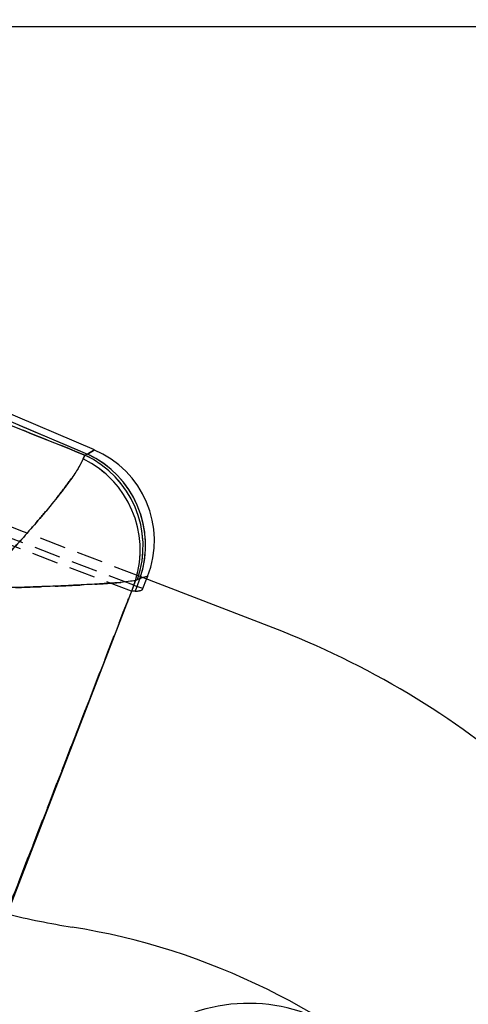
# Model space of a CAD drawing. Extents: x 23 to 201, y 6 to 141.
# Tile 9 of 23: x 61 to 72, y 103 to 127. Entities that reach past the tile are written whole.
import ezdxf

# ---------------------------------------------------------------- set-up
doc = ezdxf.new("R2010")
doc.units = 0
doc.header["$LTSCALE"] = 0.5
doc.linetypes.add('HIDDEN', pattern=[1.905, 1.27, -0.635])
doc.layers.get('0').update_dxf_attribs({"linetype": 'CONTINUOUS'})
doc.styles.add('SLDTEXTSTYLE0', font='TXT', dxfattribs={"width": 0.75})
doc.dimstyles.new('SLDDIMSTYLE0', dxfattribs={"dimtxt": 1.75, "dimasz": 1.651, "dimexe": 0, "dimexo": 0.0625, "dimgap": 0.4375, "dimtad": 1, "dimdec": 0, "dimrnd": 1e-09, "dimzin": 12, "dimtxsty": 'SLDTEXTSTYLE0', "dimsah": 1, "dimcen": 0.09, "dimazin": 3, "dimtfac": 1, "dimtdec": 0, "dimtofl": 0, "dimtmove": 0, "dimatfit": 3, "dimtolj": 1, "dimtzin": 12})

# ---------------------------------------------------------------- blocks, each defined once
blk = doc.blocks.new('_D_6')
at = {"color": 179, "linetype": 'CONTINUOUS'}
for p, q in [((37.173, 126.742), (103.02, 126.742)), ((102.52, 126.742), (102.52, 68.344)), ((91.02, 68.344), (103.02, 68.344))]:
    blk.add_line(p, q, dxfattribs=at)
for points in [[(102.52, 126.742), (102.266, 125.091), (102.774, 125.091)], [(102.52, 68.344), (102.774, 69.995), (102.266, 69.995)]]:
    blk.add_solid(points, dxfattribs=at)
at = {"color": 179, "linetype": 'CONTINUOUS', "insert": (100.264, 95.689, 0.1), "char_height": 1.75, "attachment_point": 1, "rotation": 90, "style": 'SLDTEXTSTYLE0'}
blk.add_mtext('58', dxfattribs=at)
blk = doc.blocks.new('_D_7')
at = {"color": 179, "linetype": 'CONTINUOUS'}
for p, q in [((23.218, 122.665), (23.218, 136.996)), ((94.52, 72.844), (94.52, 136.996)), ((23.218, 136.496), (94.52, 136.496))]:
    blk.add_line(p, q, dxfattribs=at)
for points in [[(23.218, 136.496), (24.869, 136.242), (24.869, 136.75)], [(94.52, 136.496), (92.869, 136.75), (92.869, 136.242)]]:
    blk.add_solid(points, dxfattribs=at)
at = {"color": 179, "linetype": 'CONTINUOUS', "insert": (54.815, 138.752, 0.1), "char_height": 1.75, "attachment_point": 1, "style": 'SLDTEXTSTYLE0'}
blk.add_mtext('71', dxfattribs=at)

msp = doc.modelspace()

# ---------------------------------------------------------------- linework, layer by layer
at = {"color": 7, "linetype": 'CONTINUOUS'}
for p, q in [((40.9619, 125.74637), (62.75355, 116.45943)), ((62.9215, 116.55762), (41.02312, 125.89004)), ((62.655, 116.34127), (62.69413, 116.43431)), ((62.75355, 116.45943), (62.69413, 116.43431)), ((63.95802, 113.44487), (63.91279, 113.41781)), ((67.21682, 112.27983), (63.9952, 113.52108)), ((64.17743, 113.45086), (64.20488, 113.52206)), ((63.87087, 113.30525), (60.81013, 105.36583)), ((63.87087, 113.30525), (63.90787, 113.29118))]:
    msp.add_line(p, q, dxfattribs=at)
at = {"color": 7, "linetype": 'HIDDEN'}
for p, q in [((40.9619, 125.74637), (62.75355, 116.45943)), ((63.81492, 113.16011), (38.5788, 122.77178)), ((63.87087, 113.30525), (38.94953, 122.78833)), ((61.2218, 114.58963), (40.15636, 122.7106)), ((62.75355, 116.45943), (62.9215, 116.55762)), ((62.69413, 116.43431), (62.655, 116.34127)), ((62.75355, 116.45943), (62.69413, 116.43431)), ((63.9952, 113.52108), (61.2218, 114.58963)), ((64.01743, 113.46999), (63.8984, 113.16122)), ((63.91279, 113.41781), (63.95802, 113.44487)), ((64.01743, 113.46999), (63.9433, 113.27769)), ((63.95802, 113.44487), (64.01743, 113.46999)), ((63.96889, 113.44947), (64.01743, 113.46999)), ((64.20488, 113.52206), (64.01743, 113.46999)), ((64.03031, 113.50755), (64.01743, 113.46999)), ((64.01743, 113.46999), (64.08156, 113.4878)), ((64.08926, 113.22215), (64.17743, 113.45086)), ((63.90787, 113.29118), (63.9433, 113.27769)), ((64.08926, 113.22215), (63.9433, 113.27769)), ((63.8984, 113.16122), (63.81492, 113.16011))]:
    msp.add_line(p, q, dxfattribs=at)
at = {"color": 8, "linetype": 'CONTINUOUS'}
for p, q in [((62.9215, 116.55762), (62.75355, 116.45943)), ((63.95802, 113.44487), (63.96889, 113.44947)), ((64.08156, 113.4878), (64.20488, 113.52206))]:
    msp.add_line(p, q, dxfattribs=at)
at = {"color": 7, "linetype": 'CONTINUOUS'}
for centre, radius, start, end in [((61.99148, 114.37535), 2.37218, 338.65565, 67.225583), ((61.57903, 114.14604), 2.44474, 342.669907, 63.888619), ((61.67097, 114.23984), 2.42127, 340.832637, 65.002897), ((59.70579, 92.78511), 20.89162, 49.118144, 68.92905), ((65.56861, 124.82873), 20, 256.274639, 260.85105), ((59.76085, 88.76695), 16.52646, 46.64714, 80.85105), ((66.6189, 99.24928), 4, 23.155016, 160.201311)]:
    msp.add_arc(centre, radius, start, end, dxfattribs=at)
at = {"color": 7, "linetype": 'HIDDEN'}
for centre, radius, start, end in [((61.57903, 114.14604), 2.44474, 342.669907, 63.888619), ((61.67097, 114.23984), 2.42127, 340.832637, 65.002897), ((61.73039, 114.26496), 2.42127, 340.832637, 65.002897)]:
    msp.add_arc(centre, radius, start, end, dxfattribs=at)
at = {"color": 8, "linetype": 'CONTINUOUS'}
msp.add_arc((61.73008, 114.2647), 2.42165, 341.78048, 64.998846, dxfattribs=at)
at = {"color": 7, "linetype": 'HIDDEN'}
msp.add_ellipse((54.48178, 116.87799), major_axis=(9.60755, -3.65564), ratio=0.06992814, start_param=6.10834651, end_param=6.28287944, dxfattribs=at)
at = {"color": 7, "linetype": 'CONTINUOUS'}
for points, knots in [([(43.1842, 124.25233), (45.94772, 123.14568), (51.47476, 120.93238), (57.97817, 118.32596), (61.71814, 116.8258), (62.69413, 116.43431)], [0, 0, 0, 0, 0.42496858, 0.84993799, 1, 1, 1, 1]), ([(62.655, 116.34127), (62.62517, 116.27981), (62.56551, 116.15688), (62.38082, 115.8787), (62.11985, 115.52819), (61.79672, 115.12746), (61.44479, 114.71337), (61.07989, 114.29985), (60.81805, 114.01277), (60.60551, 113.78325), (60.47934, 113.64815), (60.32214, 113.48205), (60.22646, 113.38175), (60.16799, 113.32073), (60.13221, 113.28351), (60.11033, 113.26078), (60.09651, 113.24645), (60.08891, 113.23857), (60.08242, 113.23184), (60.07888, 113.22818), (60.07587, 113.22506)], [0, 0, 0, 0, 0.11676206, 0.23355344, 0.36640152, 0.4993003, 0.61076588, 0.72224856, 0.83509208, 0.83526458, 0.90031823, 0.93929144, 0.96294053, 0.97735756, 0.98616157, 0.99154132, 0.99482944, 0.99718272, 0.9975978, 1, 1, 1, 1]), ([(63.91279, 113.41781), (63.86022, 113.40917), (63.75508, 113.3919), (63.4626, 113.3642), (63.06302, 113.3358), (62.57901, 113.30905), (62.05908, 113.28556), (61.52511, 113.26521), (61.14498, 113.25303), (60.83752, 113.24403), (60.65537, 113.23898), (60.42919, 113.23324), (60.29179, 113.22995), (60.2079, 113.228), (60.15661, 113.22684), (60.12524, 113.22614), (60.10544, 113.22571), (60.09455, 113.22547), (60.08525, 113.22526), (60.08019, 113.22515), (60.07587, 113.22506)], [0, 0, 0, 0, 0.11676099, 0.23355134, 0.36639997, 0.49929929, 0.61074695, 0.72221168, 0.83505848, 0.83526507, 0.90031251, 0.93928481, 0.96293469, 0.97735293, 0.9861581, 0.99153882, 0.99482768, 0.99718273, 0.99759779, 1, 1, 1, 1]), ([(63.91279, 113.41781), (63.38662, 112.05955), (62.33663, 109.34906), (61.28514, 106.63926), (60.76056, 105.28738)], [0, 0, 0, 0, 0.501113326, 1, 1, 1, 1])]:
    msp.add_open_spline(points, degree=3, knots=knots, dxfattribs=at)
at = {"color": 7, "linetype": 'HIDDEN'}
for points, knots in [([(62.69413, 116.43431), (61.71814, 116.8258), (55.21419, 119.43465), (48.71128, 122.03889), (43.1842, 124.25233)], [0, 0, 0, 0, 0.15006205, 1, 1, 1, 1]), ([(60.07587, 113.22506), (60.07888, 113.22818), (60.08242, 113.23184), (60.08891, 113.23857), (60.09651, 113.24645), (60.11033, 113.26078), (60.13221, 113.28351), (60.16799, 113.32073), (60.22646, 113.38175), (60.32214, 113.48205), (60.47934, 113.64815), (60.60551, 113.78325), (60.81805, 114.01277), (61.07989, 114.29985), (61.44479, 114.71337), (61.79672, 115.12746), (62.11985, 115.52819), (62.38082, 115.8787), (62.56551, 116.15688), (62.62517, 116.27981), (62.655, 116.34127)], [0, 0, 0, 0, 0.002402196, 0.002817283, 0.005170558, 0.008458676, 0.013838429, 0.02264244, 0.037059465, 0.060708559, 0.099681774, 0.164735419, 0.164907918, 0.27775144, 0.38923412, 0.500699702, 0.633598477, 0.766446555, 0.883237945, 1, 1, 1, 1]), ([(60.07587, 113.22506), (60.08019, 113.22515), (60.08525, 113.22526), (60.09455, 113.22547), (60.10544, 113.22571), (60.12524, 113.22614), (60.15661, 113.22684), (60.2079, 113.228), (60.29179, 113.22995), (60.42919, 113.23324), (60.65537, 113.23898), (60.83752, 113.24403), (61.14498, 113.25303), (61.52511, 113.26521), (62.05908, 113.28556), (62.57901, 113.30905), (63.06302, 113.3358), (63.4626, 113.3642), (63.75508, 113.3919), (63.86022, 113.40917), (63.91279, 113.41781)], [0, 0, 0, 0, 0.00240221, 0.00281727, 0.00517232, 0.00846118, 0.0138419, 0.02264707, 0.03706531, 0.06071519, 0.09968749, 0.16473493, 0.16494152, 0.27778832, 0.38925305, 0.50070071, 0.63360003, 0.76644866, 0.88323901, 1, 1, 1, 1]), ([(60.76056, 105.28738), (61.28514, 106.63926), (62.33663, 109.34906), (63.38662, 112.05955), (63.91279, 113.41781)], [0, 0, 0, 0, 0.49888667, 1, 1, 1, 1])]:
    msp.add_open_spline(points, degree=3, knots=knots, dxfattribs=at)

# ---------------------------------------------------------------- dimensions: what is measured, and where the dimension line sits
at = {"color": 179, "linetype": 'CONTINUOUS'}
dim = msp.add_linear_dim(base=(94.51972, 136.49608), p1=(23.21757, 122.16548), p2=(94.51972, 72.34368), dimstyle='SLDDIMSTYLE0', dxfattribs=at)
dim.commit()
dim.dimension.update_dxf_attribs({"geometry": '_D_7', "text_midpoint": (56.819, 136.49608), "dimtype": 160})
dim = msp.add_linear_dim(base=(102.51972, 68.34368), p1=(36.08407, 126.74242), p2=(90.51972, 68.34368), angle=90, dimstyle='SLDDIMSTYLE0', dxfattribs=at)
dim.commit()
dim.dimension.update_dxf_attribs({"geometry": '_D_6', "text_midpoint": (102.51972, 97.69322), "dimtype": 160})

doc.saveas('drawing.dxf')
